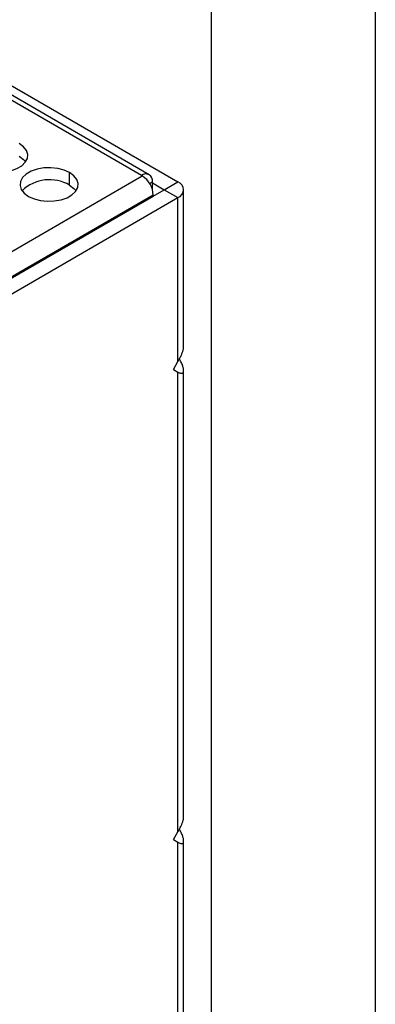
# Model space of a CAD drawing. Header units: millimetres. Extents: x 0 to 419, y 0 to 324.
# Tile 34 of 35: x 398 to 419, y 237 to 294. Entities that reach past the tile are written whole.
import ezdxf

# ---------------------------------------------------------------- set-up
doc = ezdxf.new("R2010")
doc.units = ezdxf.units.MM
doc.header["$LTSCALE"] = 1.5
doc.layers.add('TEXT', color=140, linetype='Continuous', lineweight=25)

msp = doc.modelspace()

# ---------------------------------------------------------------- linework, layer by layer
at = {"color": 7, "linetype": 'Continuous'}
msp.add_line((419.104, 323.854), (419.104, 0.004), dxfattribs=at)
for p, q in [((405.535, 285.265), (377.958, 301.185)), ((405.985, 285.31), (378.408, 301.23)), ((379.549, 301.124), (407.657, 284.898)), ((401.372, 284.699), (401.372, 285.434)), ((375.413, 267.815), (405.588, 285.235)), ((405.535, 285.265), (405.588, 285.235)), ((406.011, 284.805), (406.172, 284.898)), ((406.172, 284.457), (406.172, 284.898)), ((406.172, 284.837), (406.861, 284.439)), ((406.861, 284.439), (407.657, 284.898)), ((406.225, 284.071), (406.861, 284.439)), ((406.861, 284.439), (407.657, 283.979)), ((407.986, 275.327), (407.986, 284.439)), ((351.123, 251.344), (407.657, 283.979)), ((375.947, 266.653), (406.225, 284.133)), ((375.947, 266.592), (406.225, 284.071)), ((406.225, 284.133), (376.049, 266.712)), ((406.225, 284.133), (406.225, 284.071)), ((406.225, 284.133), (406.225, 284.071)), ((407.657, 274.487), (407.657, 283.979)), ((407.391, 274.028), (407.657, 274.487)), ((407.391, 274.028), (407.657, 273.875)), ((407.986, 248.075), (407.986, 273.954)), ((407.657, 247.235), (407.657, 273.875)), ((407.391, 246.776), (407.657, 247.235)), ((407.391, 246.776), (407.657, 246.623)), ((407.657, 219.983), (407.657, 246.623)), ((407.986, 220.823), (407.986, 246.701))]:
    msp.add_line(p, q)
at = {"flags": 128}
for points in [[(396.069, 285.74), (396.389, 285.595), (396.76, 285.499), (397.16, 285.456), (397.566, 285.471), (397.955, 285.54), (398.303, 285.662), (398.591, 285.828), (398.801, 286.029), (398.922, 286.253), (398.947, 286.488), (398.873, 286.719), (398.706, 286.933), (398.455, 287.118)], [(398.455, 286.383), (398.706, 286.198), (398.825, 286.061)], [(401.372, 285.434), (401.052, 285.579), (400.681, 285.675), (400.281, 285.717), (399.875, 285.703), (399.486, 285.633), (399.138, 285.512), (398.851, 285.346), (398.64, 285.145), (398.519, 284.921), (398.495, 284.686), (398.568, 284.455), (398.735, 284.241), (398.986, 284.056)], [(398.986, 284.056), (399.306, 283.911), (399.677, 283.815), (400.077, 283.773), (400.483, 283.787), (400.872, 283.857), (401.22, 283.978), (401.507, 284.144), (401.718, 284.345), (401.839, 284.569), (401.863, 284.804), (401.79, 285.035), (401.623, 285.249), (401.372, 285.434)], [(401.372, 284.699), (401.623, 284.514), (401.742, 284.378)]]:
    msp.add_lwpolyline(points, dxfattribs=at)
for centre, radius, start, end in [((405.784, 284.961), 0.393, 350.786, 129.2033), ((400.205, 282.727), 2.292, 59.3926, 133.9104), ((404.843, 284.07), 1.383, 2.6055, 57.3945), ((407.482, 284.439), 0.491, 290.7834, 69.2166)]:
    msp.add_arc(centre, radius, start, end)
for points, knots in [([(407.657, 274.487), (407.676, 274.521), (407.714, 274.587), (407.766, 274.685), (407.813, 274.778), (407.854, 274.866), (407.89, 274.949), (407.92, 275.027), (407.944, 275.099), (407.963, 275.166), (407.976, 275.226), (407.985, 275.281), (407.986, 275.312), (407.986, 275.327)], [0, 0, 0, 0, 0.114052, 0.222446, 0.325428, 0.423281, 0.516339, 0.604987, 0.689671, 0.770903, 0.849263, 0.925394, 1, 1, 1, 1]), ([(407.657, 273.875), (407.709, 273.848), (407.807, 273.797), (407.912, 273.796), (407.973, 273.848), (407.993, 273.946), (407.973, 274.089), (407.912, 274.282), (407.831, 274.472), (407.762, 274.597), (407.739, 274.64)], [0, 0, 0, 0, 0.171614, 0.321294, 0.438111, 0.546699, 0.655088, 0.772105, 0.921673, 1, 1, 1, 1]), ([(407.657, 247.235), (407.676, 247.269), (407.714, 247.335), (407.766, 247.433), (407.813, 247.526), (407.854, 247.614), (407.89, 247.697), (407.92, 247.775), (407.944, 247.847), (407.963, 247.914), (407.976, 247.974), (407.985, 248.029), (407.986, 248.06), (407.986, 248.075)], [0, 0, 0, 0, 0.114052, 0.222446, 0.325428, 0.423281, 0.516339, 0.604987, 0.689671, 0.770903, 0.849263, 0.925394, 1, 1, 1, 1]), ([(407.657, 246.623), (407.709, 246.596), (407.807, 246.545), (407.912, 246.544), (407.973, 246.596), (407.993, 246.694), (407.973, 246.837), (407.912, 247.03), (407.831, 247.22), (407.762, 247.345), (407.739, 247.388)], [0, 0, 0, 0, 0.171614, 0.321294, 0.438111, 0.546699, 0.655088, 0.772105, 0.921673, 1, 1, 1, 1])]:
    msp.add_open_spline(points, degree=3, knots=knots)
at = {"layer": 'TEXT'}
msp.add_line((409.575, 314.325), (409.575, 9.525), dxfattribs=at)

doc.saveas('drawing.dxf')
